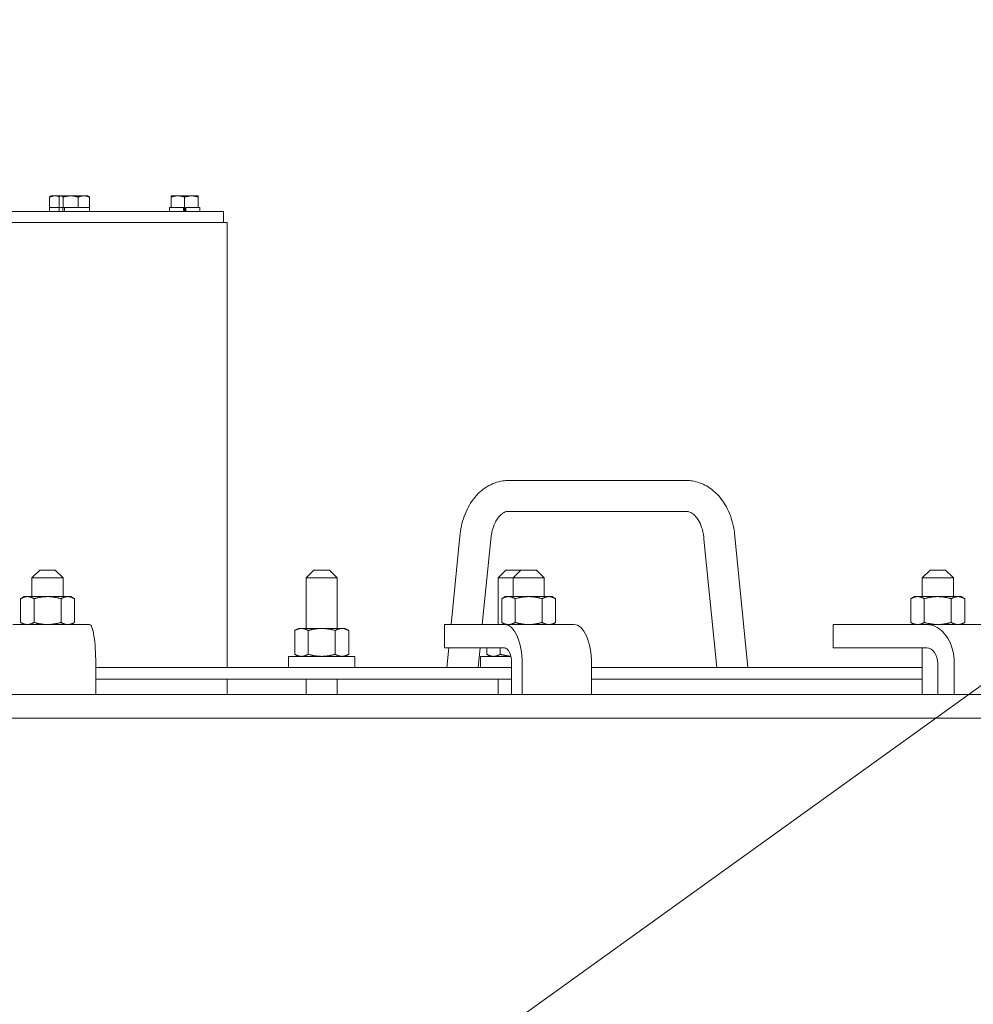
# Model space of a CAD drawing. Header units: inches. Extents: x 1 to 669, y 0 to 417.
# Tile 90 of 256: x 108 to 124, y 260 to 276. Entities that reach past the tile are written whole.
import ezdxf

# ---------------------------------------------------------------- set-up
doc = ezdxf.new("R2010")
doc.units = ezdxf.units.IN
doc.header["$LTSCALE"] = 12
doc.header["$MEASUREMENT"] = 0
doc.layers.get('0').update_dxf_attribs({"linetype": 'CONTINUOUS'})
doc.layers.add('Leader', color=41, linetype='CONTINUOUS', lineweight=13)
doc.layers.add('X', color=1, linetype='CONTINUOUS')

msp = doc.modelspace()

# ---------------------------------------------------------------- linework, layer by layer
at = {"lineweight": 0}
for p, q in [((116.24534, 268.58582), (119.10485, 268.58582)), ((116.29454, 268.09069), (119.14972, 268.09069)), ((115.35397, 266.27576), (115.49477, 267.69264)), ((115.85397, 266.27576), (115.99477, 267.69264)), ((119.9027, 267.74136), (120.11667, 265.58826)), ((119.41239, 267.64391), (119.61667, 265.58826)), ((108.74911, 267.15076), (108.62411, 267.02576)), ((108.74911, 267.15076), (108.99911, 267.15076)), ((108.99911, 267.15076), (109.12411, 267.02576)), ((113.15042, 267.15076), (113.02542, 267.02576)), ((113.15042, 267.15076), (113.40042, 267.15076)), ((113.40042, 267.15076), (113.52542, 267.02576)), ((116.233, 267.15076), (116.108, 267.02576)), ((116.233, 267.15076), (116.47269, 267.15076)), ((116.47269, 267.15076), (116.34769, 267.02576)), ((116.47269, 267.15076), (116.72269, 267.15076)), ((116.72269, 267.15076), (116.84769, 267.02576)), ((123.0406, 267.15076), (122.9156, 267.02576)), ((123.0406, 267.15076), (123.2906, 267.15076)), ((123.2906, 267.15076), (123.4156, 267.02576)), ((109.12411, 267.02576), (108.62411, 267.02576)), ((108.62411, 266.72376), (108.62411, 267.02576)), ((109.12411, 266.72376), (109.12411, 267.02576)), ((113.52542, 267.02576), (113.02542, 267.02576)), ((113.02542, 266.21326), (113.02542, 267.02576)), ((113.52542, 266.21326), (113.52542, 267.02576)), ((116.34769, 267.02576), (116.108, 267.02576)), ((116.108, 266.27576), (116.108, 267.02576)), ((116.84769, 267.02576), (116.34769, 267.02576)), ((116.34769, 266.72376), (116.34769, 267.02576)), ((116.84769, 266.72376), (116.84769, 267.02576)), ((123.4156, 267.02576), (122.9156, 267.02576)), ((122.9156, 266.72376), (122.9156, 267.02576)), ((123.4156, 266.72376), (123.4156, 267.02576)), ((108.49911, 266.72376), (108.4411, 266.69026)), ((108.4411, 266.69026), (108.4411, 266.30925)), ((108.54935, 266.72376), (108.49911, 266.72376)), ((108.87411, 266.72376), (108.54935, 266.72376)), ((108.65761, 266.69026), (108.65761, 266.30925)), ((109.19887, 266.72376), (108.87411, 266.72376)), ((109.09062, 266.69026), (109.09062, 266.30925)), ((109.24911, 266.72376), (109.19887, 266.72376)), ((109.24911, 266.72376), (109.30713, 266.69026)), ((109.30713, 266.69026), (109.30713, 266.30925)), ((116.22269, 266.72376), (116.16468, 266.69026)), ((116.16468, 266.69026), (116.16468, 266.30925)), ((116.27293, 266.72376), (116.22269, 266.72376)), ((116.59769, 266.72376), (116.27293, 266.72376)), ((116.38118, 266.69026), (116.38118, 266.30925)), ((116.92245, 266.72376), (116.59769, 266.72376)), ((116.8142, 266.69026), (116.8142, 266.30925)), ((116.97269, 266.72376), (116.92245, 266.72376)), ((116.97269, 266.72376), (117.0307, 266.69026)), ((117.0307, 266.69026), (117.0307, 266.30925)), ((122.7906, 266.72376), (122.73258, 266.69026)), ((122.73258, 266.69026), (122.73258, 266.30925)), ((122.84084, 266.72376), (122.7906, 266.72376)), ((123.1656, 266.72376), (122.84084, 266.72376)), ((122.94909, 266.69026), (122.94909, 266.30925)), ((123.49036, 266.72376), (123.1656, 266.72376)), ((123.3821, 266.69026), (123.3821, 266.30925)), ((123.5406, 266.72376), (123.49036, 266.72376)), ((123.5406, 266.72376), (123.59861, 266.69026)), ((123.59861, 266.69026), (123.59861, 266.30925)), ((108.31547, 266.27576), (109.55008, 266.27576)), ((108.49911, 266.27576), (108.4411, 266.30925)), ((109.24911, 266.27576), (109.30713, 266.30925)), ((116.21106, 266.27576), (115.24633, 266.27576)), ((115.24633, 266.27576), (115.24633, 265.90076)), ((116.22269, 266.27576), (116.16468, 266.30925)), ((116.21106, 266.27576), (117.32481, 266.27576)), ((116.97269, 266.27576), (117.0307, 266.30925)), ((122.98882, 266.27576), (121.48622, 266.27576)), ((121.48622, 266.27576), (121.48622, 265.90076)), ((122.7906, 266.27576), (122.73258, 266.30925)), ((122.98882, 266.27576), (123.8727, 266.27576)), ((123.5406, 266.27576), (123.59861, 266.30925)), ((112.90044, 266.21326), (112.84243, 266.17976)), ((112.84243, 265.79875), (112.84243, 266.17976)), ((112.95068, 266.21326), (112.90044, 266.21326)), ((113.27544, 266.21326), (112.95068, 266.21326)), ((113.05893, 265.79875), (113.05893, 266.17976)), ((113.6002, 266.21326), (113.27544, 266.21326)), ((113.49194, 265.79875), (113.49194, 266.17976)), ((113.65044, 266.21326), (113.6002, 266.21326)), ((113.65044, 266.21326), (113.70845, 266.17976)), ((113.70845, 265.79875), (113.70845, 266.17976)), ((112.90044, 265.76526), (112.84243, 265.79875)), ((113.65044, 265.76526), (113.70845, 265.79875)), ((115.24633, 265.90076), (116.21106, 265.90076)), ((115.28565, 265.58826), (115.3167, 265.90076)), ((115.78565, 265.58826), (115.8167, 265.90076)), ((115.92499, 265.79875), (115.92499, 265.90076)), ((115.98301, 265.76526), (115.92499, 265.79875)), ((116.1415, 265.79875), (116.1415, 265.90076)), ((121.48622, 265.90076), (122.98882, 265.90076)), ((122.9156, 265.15076), (122.9156, 265.90076)), ((109.64785, 265.65076), (109.64785, 265.15076)), ((113.80694, 265.76526), (112.74394, 265.76526)), ((112.74394, 265.76526), (112.74394, 265.58826)), ((113.80694, 265.76526), (113.80694, 265.58826)), ((116.31195, 265.76526), (115.82651, 265.76526)), ((115.82651, 265.76526), (115.82651, 265.58826)), ((116.32455, 265.65076), (116.32455, 265.15076)), ((116.4948, 265.15076), (116.4948, 265.65076)), ((117.60856, 265.65076), (117.60856, 265.15076)), ((123.1656, 265.65076), (123.1656, 265.15076)), ((123.43076, 265.15076), (123.43076, 265.65076)), ((115.09697, 265.58826), (109.64785, 265.58826)), ((115.09697, 265.58826), (116.32455, 265.58826)), ((117.60856, 265.58826), (122.9156, 265.58826)), ((109.64785, 265.40076), (115.09697, 265.40076)), ((113.02542, 265.15076), (113.02542, 265.40076)), ((113.52542, 265.15076), (113.52542, 265.40076)), ((116.32455, 265.40076), (115.09697, 265.40076)), ((116.108, 265.15076), (116.108, 265.40076)), ((122.9156, 265.40076), (117.60856, 265.40076)), ((132.76366, 265.15076), (77.36042, 265.15076)), ((77.36042, 264.77576), (132.76366, 264.77576))]:
    msp.add_line(p, q, dxfattribs=at)
for centre, major_axis, ratio, start_param, end_param in [((116.26994, 268.33826), (-0.04874, 0.2452), 0.70022527, -0.13828485, -0.10326615), ((116.26994, 268.33826), (0.04874, -0.2452), 0.70022527, -0.20852437, -0.13828485), ((119.65755, 267.69264), (0.24501, 0.04968), 0.19490504, -0.01974916, -0.01600006), ((119.65755, 267.69264), (-0.24501, -0.04968), 0.19490504, -0.02571614, -0.01974916), ((116.21106, 265.65076), (0, 0.625), 0.4539905, -1.57079633, 0), ((122.98882, 265.65076), (0, 0.625), 0.70710678, -1.57079633, 0)]:
    msp.add_ellipse(centre, major_axis=major_axis, ratio=ratio, start_param=start_param, end_param=end_param, dxfattribs=at)
at = {"lineweight": 0, "extrusion": (7.5423e-47, 1.48598e-31, -1)}
msp.add_ellipse((109.55008, 265.65076), major_axis=(0, 0.625), ratio=0.15643447, start_param=0, end_param=1.57079633, dxfattribs=at)
at = {"lineweight": 0, "extrusion": (3.91276e-16, -5.59603e-32, -1)}
msp.add_ellipse((117.32481, 265.65076), major_axis=(0, 0.625), ratio=0.4539905, start_param=0, end_param=1.57079633, dxfattribs=at)
at = {"lineweight": 0, "extrusion": (2.44548e-16, 2.73936e-32, -1)}
msp.add_ellipse((116.21106, 265.65076), major_axis=(0, 0.25), ratio=0.4539905, start_param=0, end_param=1.57079633, dxfattribs=at)
at = {"lineweight": 0, "extrusion": (3.14018e-16, -1.52389e-32, -1)}
msp.add_ellipse((122.98882, 265.65076), major_axis=(0, 0.25), ratio=0.70710678, start_param=0, end_param=1.57079633, dxfattribs=at)
at = {"lineweight": 0}
for points, knots in [([(115.49477, 267.69264), (115.50355, 267.80195), (115.52655, 267.91077), (115.59848, 268.11146), (115.64851, 268.20587), (115.77094, 268.36725), (115.84521, 268.43649), (116.00594, 268.53537), (116.09406, 268.56797), (116.20198, 268.583), (116.22056, 268.58476), (116.23917, 268.58567)], [0, 0, 0, 0, 0.32967676, 0.32967676, 0.6615162, 0.6615162, 0.99330168, 0.99330168, 1.30864488, 1.30864488, 1.37373518, 1.37373518, 1.37373518, 1.37373518]), ([(119.1016, 268.58567), (119.11185, 268.58618), (119.12212, 268.58643), (119.16322, 268.58643), (119.19412, 268.58414), (119.30406, 268.56777), (119.38223, 268.54018), (119.52536, 268.45895), (119.59182, 268.40401), (119.71137, 268.26947), (119.7643, 268.18639), (119.84861, 268.001), (119.8796, 267.89536), (119.89876, 267.77225), (119.90086, 267.75692), (119.90268, 267.74155)], [0, 0, 0, 0, 0.03586469, 0.03586469, 0.14364348, 0.14364348, 0.42391221, 0.42391221, 0.70950971, 0.70950971, 1.0207974, 1.0207974, 1.35075024, 1.35075024, 1.39741351, 1.39741351, 1.39741351, 1.39741351]), ([(116.28208, 268.0913), (116.26213, 268.09325), (116.24305, 268.091), (116.2007, 268.07449), (116.17839, 268.06152), (116.12757, 268.01696), (116.09825, 267.98143), (116.05252, 267.90111), (116.03416, 267.85825), (116.00884, 267.77448), (116.00016, 267.73397), (115.99477, 267.69264)], [0, 0, 0, 0, 0.190178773, 0.190178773, 0.349455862, 0.349455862, 0.537876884, 0.537876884, 0.693052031, 0.693052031, 0.819877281, 0.819877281, 0.819877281, 0.819877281]), ([(119.41236, 267.6442), (119.40869, 267.69746), (119.39957, 267.75043), (119.37238, 267.84723), (119.35397, 267.89236), (119.31244, 267.96789), (119.28893, 267.99953), (119.24285, 268.04706), (119.21994, 268.06362), (119.17911, 268.0848), (119.16116, 268.08968), (119.14451, 268.0913)], [0, 0, 0, 0, 0.160805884, 0.160805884, 0.321053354, 0.321053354, 0.477551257, 0.477551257, 0.632594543, 0.632594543, 0.791232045, 0.791232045, 0.791232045, 0.791232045])]:
    msp.add_open_spline(points, degree=3, knots=knots, dxfattribs=at)
for points, weights in [([(108.54935, 266.72376), (108.49911, 266.72376), (108.4411, 266.69026)], [1, 1.0379548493, 1]), ([(108.65761, 266.69026), (108.5996, 266.72376), (108.54935, 266.72376)], [1, 1.0379548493, 1]), ([(108.87411, 266.72376), (108.77363, 266.72376), (108.65761, 266.69026)], [1, 1.0379548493, 1]), ([(109.09062, 266.69026), (108.9746, 266.72376), (108.87411, 266.72376)], [1, 1.0379548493, 1]), ([(109.19887, 266.72376), (109.14863, 266.72376), (109.09062, 266.69026)], [1, 1.0379548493, 1]), ([(109.30713, 266.69026), (109.24911, 266.72376), (109.19887, 266.72376)], [1, 1.0379548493, 1]), ([(116.27293, 266.72376), (116.22269, 266.72376), (116.16468, 266.69026)], [1, 1.0379548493, 1]), ([(116.38118, 266.69026), (116.32317, 266.72376), (116.27293, 266.72376)], [1, 1.0379548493, 1]), ([(116.59769, 266.72376), (116.49721, 266.72376), (116.38118, 266.69026)], [1, 1.0379548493, 1]), ([(116.8142, 266.69026), (116.69817, 266.72376), (116.59769, 266.72376)], [1, 1.0379548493, 1]), ([(116.92245, 266.72376), (116.87221, 266.72376), (116.8142, 266.69026)], [1, 1.0379548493, 1]), ([(117.0307, 266.69026), (116.97269, 266.72376), (116.92245, 266.72376)], [1, 1.0379548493, 1]), ([(122.84084, 266.72376), (122.7906, 266.72376), (122.73258, 266.69026)], [1, 1.0379548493, 1]), ([(122.94909, 266.69026), (122.89108, 266.72376), (122.84084, 266.72376)], [1, 1.0379548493, 1]), ([(123.1656, 266.72376), (123.06512, 266.72376), (122.94909, 266.69026)], [1, 1.0379548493, 1]), ([(123.3821, 266.69026), (123.26608, 266.72376), (123.1656, 266.72376)], [1, 1.0379548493, 1]), ([(123.49036, 266.72376), (123.44012, 266.72376), (123.3821, 266.69026)], [1, 1.0379548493, 1]), ([(123.59861, 266.69026), (123.5406, 266.72376), (123.49036, 266.72376)], [1, 1.0379548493, 1]), ([(108.4411, 266.30925), (108.49911, 266.27576), (108.54935, 266.27576)], [1, 1.0379548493, 1]), ([(108.54935, 266.27576), (108.5996, 266.27576), (108.65761, 266.30925)], [1, 1.0379548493, 1]), ([(108.65761, 266.30925), (108.77363, 266.27576), (108.87411, 266.27576)], [1, 1.0379548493, 1]), ([(108.87411, 266.27576), (108.9746, 266.27576), (109.09062, 266.30925)], [1, 1.0379548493, 1]), ([(109.09062, 266.30925), (109.14863, 266.27576), (109.19887, 266.27576)], [1, 1.0379548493, 1]), ([(109.19887, 266.27576), (109.24911, 266.27576), (109.30713, 266.30925)], [1, 1.0379548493, 1]), ([(116.16468, 266.30925), (116.22269, 266.27576), (116.27293, 266.27576)], [1, 1.0379548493, 1]), ([(116.27293, 266.27576), (116.32317, 266.27576), (116.38118, 266.30925)], [1, 1.0379548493, 1]), ([(116.38118, 266.30925), (116.49721, 266.27576), (116.59769, 266.27576)], [1, 1.0379548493, 1]), ([(116.59769, 266.27576), (116.69817, 266.27576), (116.8142, 266.30925)], [1, 1.0379548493, 1]), ([(116.8142, 266.30925), (116.87221, 266.27576), (116.92245, 266.27576)], [1, 1.0379548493, 1]), ([(116.92245, 266.27576), (116.97269, 266.27576), (117.0307, 266.30925)], [1, 1.0379548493, 1]), ([(122.73258, 266.30925), (122.7906, 266.27576), (122.84084, 266.27576)], [1, 1.0379548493, 1]), ([(122.84084, 266.27576), (122.89108, 266.27576), (122.94909, 266.30925)], [1, 1.0379548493, 1]), ([(122.94909, 266.30925), (123.06512, 266.27576), (123.1656, 266.27576)], [1, 1.0379548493, 1]), ([(123.1656, 266.27576), (123.26608, 266.27576), (123.3821, 266.30925)], [1, 1.0379548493, 1]), ([(123.3821, 266.30925), (123.44012, 266.27576), (123.49036, 266.27576)], [1, 1.0379548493, 1]), ([(123.49036, 266.27576), (123.5406, 266.27576), (123.59861, 266.30925)], [1, 1.0379548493, 1]), ([(112.95068, 266.21326), (112.90044, 266.21326), (112.84243, 266.17976)], [1, 1.0379548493, 1]), ([(113.05893, 266.17976), (113.00092, 266.21326), (112.95068, 266.21326)], [1, 1.0379548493, 1]), ([(113.27544, 266.21326), (113.17496, 266.21326), (113.05893, 266.17976)], [1, 1.0379548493, 1]), ([(113.49194, 266.17976), (113.37592, 266.21326), (113.27544, 266.21326)], [1, 1.0379548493, 1]), ([(113.6002, 266.21326), (113.54996, 266.21326), (113.49194, 266.17976)], [1, 1.0379548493, 1]), ([(113.70845, 266.17976), (113.65044, 266.21326), (113.6002, 266.21326)], [1, 1.0379548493, 1]), ([(112.84243, 265.79875), (112.90044, 265.76526), (112.95068, 265.76526)], [1, 1.0379548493, 1]), ([(112.95068, 265.76526), (113.00092, 265.76526), (113.05893, 265.79875)], [1, 1.0379548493, 1]), ([(113.05893, 265.79875), (113.17496, 265.76526), (113.27544, 265.76526)], [1, 1.0379548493, 1]), ([(113.27544, 265.76526), (113.37592, 265.76526), (113.49194, 265.79875)], [1, 1.0379548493, 1]), ([(113.49194, 265.79875), (113.54996, 265.76526), (113.6002, 265.76526)], [1, 1.0379548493, 1]), ([(113.6002, 265.76526), (113.65044, 265.76526), (113.70845, 265.79875)], [1, 1.0379548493, 1]), ([(115.92499, 265.79875), (115.98301, 265.76526), (116.03325, 265.76526)], [1, 1.0379548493, 1]), ([(116.03325, 265.76526), (116.08349, 265.76526), (116.1415, 265.79875)], [1, 1.0379548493, 1]), ([(116.1415, 265.79875), (116.23231, 265.77254), (116.31156, 265.76691)], [1, 1.02946412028, 1.01318260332])]:
    msp.add_rational_spline(points, weights, degree=2, dxfattribs=at)
at = {"layer": 'Leader'}
msp.add_line((105.63882, 252.20555), (138.73599, 275.98261), dxfattribs=at)
at = {"layer": 'X', "lineweight": 0}
for p, q in [((108.90618, 272.96706), (108.90618, 273.1355)), ((108.93145, 273.15506), (108.92372, 273.1506)), ((108.93145, 273.15506), (108.99559, 273.15506)), ((109.0838, 273.15506), (108.99559, 273.15506)), ((109.05853, 272.96706), (109.05853, 273.1355)), ((109.0838, 273.15506), (109.07607, 273.1506)), ((109.09126, 273.15506), (109.0838, 273.15506)), ((109.09126, 273.15506), (109.24612, 273.15506)), ((109.12398, 272.96706), (109.12398, 273.1355)), ((109.24612, 273.15506), (109.45765, 273.15506)), ((109.36825, 272.96706), (109.36825, 273.1355)), ((109.45765, 273.15506), (109.5218, 273.15506)), ((109.5218, 273.15506), (109.52952, 273.1506)), ((109.54706, 272.96706), (109.54706, 273.1355)), ((110.96574, 273.15506), (110.85624, 273.15506)), ((110.85624, 272.96706), (110.85624, 273.1355)), ((110.96574, 273.15506), (111.18474, 273.15506)), ((111.07524, 272.96706), (111.07524, 273.1355)), ((111.18474, 273.15506), (111.29424, 273.15506)), ((111.29424, 272.96706), (111.29424, 273.1355)), ((111.70116, 272.90506), (106.53531, 272.90506)), ((108.92032, 272.96706), (108.90618, 272.96706)), ((108.90695, 272.90506), (108.90695, 272.96706)), ((109.05853, 272.96706), (108.92032, 272.96706)), ((109.0593, 272.96706), (109.05853, 272.96706)), ((109.11764, 272.96706), (109.0593, 272.96706)), ((109.0593, 272.90506), (109.0593, 272.96706)), ((109.11764, 272.96706), (109.11764, 272.90506)), ((109.11829, 272.96706), (109.11764, 272.96706)), ((109.12398, 272.96706), (109.11829, 272.96706)), ((109.14466, 272.96706), (109.12398, 272.96706)), ((109.34894, 272.96706), (109.14466, 272.96706)), ((109.14466, 272.96706), (109.14466, 272.90506)), ((109.36825, 272.96706), (109.34894, 272.96706)), ((109.38238, 272.96706), (109.36825, 272.96706)), ((109.53292, 272.96706), (109.38238, 272.96706)), ((109.54706, 272.96706), (109.53292, 272.96706)), ((109.5463, 272.90506), (109.5463, 272.96706)), ((110.85624, 272.96706), (110.83174, 272.96706)), ((110.83174, 272.90506), (110.83174, 272.96706)), ((110.87355, 272.96706), (110.85624, 272.96706)), ((111.05614, 272.96706), (110.87355, 272.96706)), ((111.05614, 272.96706), (111.05614, 272.90506)), ((111.0562, 272.96706), (111.05614, 272.96706)), ((111.07524, 272.96706), (111.0562, 272.96706)), ((111.06504, 272.90506), (111.06504, 272.96706)), ((111.09428, 272.96706), (111.07524, 272.96706)), ((111.08544, 272.90506), (111.08544, 272.96706)), ((111.09428, 272.96706), (111.09435, 272.96706)), ((111.27693, 272.96706), (111.09435, 272.96706)), ((111.09435, 272.96706), (111.09435, 272.90506)), ((111.29424, 272.96706), (111.27693, 272.96706)), ((111.31874, 272.96706), (111.29424, 272.96706)), ((111.31874, 272.90506), (111.31874, 272.96706)), ((111.70116, 272.90506), (111.70116, 272.72576)), ((106.53531, 272.72576), (111.76046, 272.72576)), ((111.76046, 272.72576), (111.76046, 265.58826)), ((111.76046, 265.40076), (111.76046, 265.15076))]:
    msp.add_line(p, q, dxfattribs=at)
for points, weights in [([(108.90618, 273.1355), (108.9541, 273.15506), (108.99559, 273.15506)], [1.76277349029, 1.89912449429, 1.89912449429]), ([(108.92372, 273.1506), (108.91543, 273.14581), (108.90618, 273.1355)], [1.86620814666, 1.83213063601, 1.76277349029]), ([(108.99559, 273.15506), (109.02898, 273.15506), (109.06562, 273.14273)], [1.89912449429, 1.89912449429, 1.81083301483]), ([(109.05853, 273.1355), (109.07607, 273.15506), (109.09126, 273.15506)], [1.76277349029, 1.89912449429, 1.89912449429]), ([(109.09126, 273.15506), (109.10645, 273.15506), (109.12398, 273.1355)], [1.89912449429, 1.89912449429, 1.76277349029]), ([(109.12398, 273.1355), (109.18943, 273.15506), (109.24612, 273.15506)], [1.76277349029, 1.89912449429, 1.89912449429]), ([(109.24612, 273.15506), (109.3028, 273.15506), (109.36825, 273.1355)], [1.89912449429, 1.89912449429, 1.76277349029]), ([(109.36825, 273.1355), (109.41616, 273.15506), (109.45765, 273.15506)], [1.76277349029, 1.89912449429, 1.89912449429]), ([(109.45765, 273.15506), (109.49915, 273.15506), (109.54706, 273.1355)], [1.89912449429, 1.89912449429, 1.76277349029]), ([(109.54706, 273.1355), (109.53781, 273.14581), (109.52952, 273.1506)], [1.76277349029, 1.83213063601, 1.86620814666]), ([(110.85624, 273.15506), (110.85624, 273.15506), (110.85624, 273.1355)], [1.89912449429, 1.89912449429, 1.76277349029]), ([(110.85624, 273.1355), (110.91492, 273.15506), (110.96574, 273.15506)], [1.76277349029, 1.89912449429, 1.89912449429]), ([(110.96574, 273.15506), (111.01656, 273.15506), (111.07524, 273.1355)], [1.89912449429, 1.89912449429, 1.76277349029]), ([(111.07524, 273.1355), (111.13392, 273.15506), (111.18474, 273.15506)], [1.76277349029, 1.89912449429, 1.89912449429]), ([(111.18474, 273.15506), (111.23556, 273.15506), (111.29424, 273.1355)], [1.89912449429, 1.89912449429, 1.76277349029]), ([(111.29424, 273.1355), (111.29424, 273.15506), (111.29424, 273.15506)], [1.76277349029, 1.89912449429, 1.89912449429])]:
    msp.add_rational_spline(points, weights, degree=2, dxfattribs=at)

doc.saveas('drawing.dxf')
